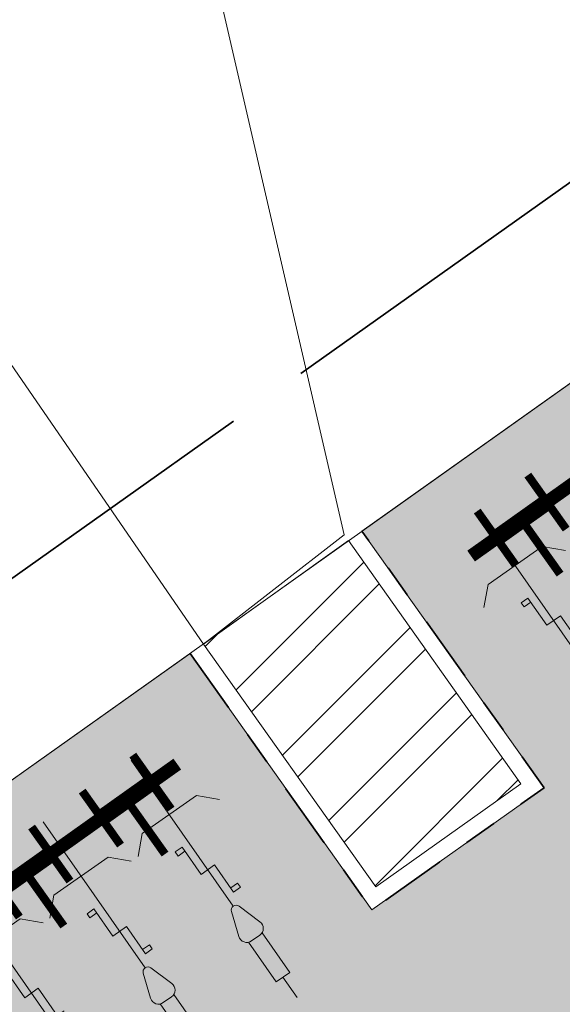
# Model space of a CAD drawing. Header units: metres. Extents: x 196674 to 197628, y 355499 to 356232.
# Tile 189 of 209: x 196783.92 to 196787.2, y 356142.02 to 356147.96. Entities that reach past the tile are written whole.
import ezdxf

# ---------------------------------------------------------------- set-up
doc = ezdxf.new("R2010")
doc.units = ezdxf.units.M
doc.linetypes.add('VH-OPSLUITBAND-SO', pattern=[10, 4, -2, 2, -2])
doc.linetypes.add('ZZ-SYSTEEMGRENS-SO', pattern=[5, 4, -1])
doc.layers.get('0').update_dxf_attribs({"lineweight": 25})
for name, color, linetype, lineweight, true_color in [('N-WE-GR-HAAG_HAAGSOORT-V', 7, 'Continuous', 18, 0x67a552), ('N-WE-VH-KANTOPSLUITING_OPSLUITBAND_100X200-G', 150, 'VH-OPSLUITBAND-SO', 35, 0x007fff), ('N-WE-VH-KANTOPSLUITING_OPSLUITBAND_200X250-G', 7, 'Continuous', 50, 0x0029a5), ('N-WE-VH-OPENVERHARDING_STRAATBAKSTEEN_DF_HALFSTEENS_ROOD-A', 7, 'Continuous', 0, 0x8e230b), ('X-XX-AL-GRENS_SYSTEEMGRENS-G', 7, 'ZZ-SYSTEEMGRENS-SO', 35, 0xd60036)]:
    doc.layers.add(name, color=color, linetype=linetype, lineweight=lineweight, true_color=true_color)
for name, color, linetype, lineweight in [('N-WE-IE-MEUBILAIR_WEGMEUBILAIR_FIETSENREK-S', 7, 'Continuous', 9), ('N-WE-IE-MEUBILAIR_WEGMEUBILAIR_FIETSENREK-S-200', 7, 'Continuous', 25), ('N-WE-VH-KANTOPSLUITING_ACHTERKANTBAND-G', 50, 'Continuous', 18), ('N-WE-VH-OPENVERHARDING_BETONSTRAATSTEEN_ZWART_WEISGRAU-SCHWARZ_230x160x100_MOLENSTRAAT-A', 252, 'Continuous', 0)]:
    doc.layers.add(name, color=color, linetype=linetype, lineweight=lineweight)
doc.layers.add('N-WE-VH-HULPLIJN-G', color=40, linetype='Continuous', lineweight=5, plot=False)
doc.layers.add('X-XX-AL-HULPLIJN-G', color=234, linetype='Continuous', lineweight=18, plot=False)

# ---------------------------------------------------------------- blocks, each defined once
blk = doc.blocks.new('*U106')
at = {"flags": 128}
for points in [[(0, -0.09999999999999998), (0, -1.175543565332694)], [(-0.1999999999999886, -0.5000000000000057), (-0.3000000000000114, -0.6)], [(-0.1999999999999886, -0.5000000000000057), (0.1999999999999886, -0.5000000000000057)], [(0.1999999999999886, -0.5000000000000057), (0.3000000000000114, -0.6)], [(-0.1000000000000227, -0.7065798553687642), (-0.05000000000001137, -0.7065798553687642), (-0.05000000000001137, -0.9065798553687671), (0.05000000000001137, -0.9065798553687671), (0.05000000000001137, -1.10657985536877), (0.1000000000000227, -1.10657985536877)], [(-0.1000000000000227, -0.7065798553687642), (-0.1000000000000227, -0.7365798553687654), (-0.05000000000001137, -0.7365798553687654)]]:
    blk.add_lwpolyline(points, dxfattribs=at)
blk = doc.blocks.new('*U104')
at = {"flags": 128}
for points in [[(1.3, -0.09999999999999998), (1.3, -1.175543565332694)], [(1.95, -0.09999999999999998), (1.95, -1.175543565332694)], [(2.6, -0.09999999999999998), (2.6, -1.175543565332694)], [(1.100000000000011, -0.5000000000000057), (1.499999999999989, -0.5000000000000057)], [(1.499999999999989, -0.5000000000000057), (1.600000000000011, -0.6)], [(1.750000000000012, -0.5000000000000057), (1.649999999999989, -0.6)], [(1.750000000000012, -0.5000000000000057), (2.149999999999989, -0.5000000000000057)], [(2.149999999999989, -0.5000000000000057), (2.250000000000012, -0.6)], [(2.400000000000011, -0.5000000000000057), (2.299999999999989, -0.6)], [(2.400000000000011, -0.5000000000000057), (2.799999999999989, -0.5000000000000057)], [(2.799999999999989, -0.5000000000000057), (2.900000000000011, -0.6)], [(1.199999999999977, -0.7065798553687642), (1.249999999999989, -0.7065798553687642), (1.249999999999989, -0.9065798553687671), (1.350000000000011, -0.9065798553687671), (1.350000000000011, -1.10657985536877), (1.400000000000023, -1.10657985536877)], [(1.849999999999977, -0.7065798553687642), (1.899999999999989, -0.7065798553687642), (1.899999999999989, -0.9065798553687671), (2.000000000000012, -0.9065798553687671), (2.000000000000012, -1.10657985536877), (2.050000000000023, -1.10657985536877)], [(1.849999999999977, -0.7065798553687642), (1.849999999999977, -0.7365798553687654), (1.899999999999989, -0.7365798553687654)], [(2.499999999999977, -0.7065798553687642), (2.549999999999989, -0.7065798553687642), (2.549999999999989, -0.9065798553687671), (2.650000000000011, -0.9065798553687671), (2.650000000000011, -1.10657985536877), (2.700000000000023, -1.10657985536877)], [(2.499999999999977, -0.7065798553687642), (2.499999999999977, -0.7365798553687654), (2.549999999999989, -0.7365798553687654)], [(2.050000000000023, -1.10657985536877), (2.050000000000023, -1.076579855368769), (2.000000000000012, -1.076579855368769)], [(2.700000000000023, -1.10657985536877), (2.700000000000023, -1.076579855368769), (2.650000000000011, -1.076579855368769)], [(2.6, -1.698431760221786), (2.6, -1.85)]]:
    blk.add_lwpolyline(points, dxfattribs=at)
for points in [[(1.871937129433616, -1.344863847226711), (1.921539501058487, -1.196056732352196, -0.7207592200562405), (1.978460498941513, -1.196056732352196), (2.028062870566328, -1.344863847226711, -0.5119182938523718), (1.98062870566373, -1.410675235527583), (1.919371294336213, -1.410675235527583, -0.5119182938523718)], [(2.521937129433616, -1.344863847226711), (2.571539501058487, -1.196056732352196, -0.7207592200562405), (2.628460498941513, -1.196056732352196), (2.678062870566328, -1.344863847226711, -0.5119182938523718), (2.63062870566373, -1.410675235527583), (2.569371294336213, -1.410675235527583, -0.5119182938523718)]]:
    blk.add_lwpolyline(points, format="xyb", close=True, dxfattribs=at)
for points in [[(2.000000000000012, -1.406770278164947), (2.000000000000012, -1.698431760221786), (1.899999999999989, -1.698431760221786), (1.899999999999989, -1.406770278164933)], [(2.650000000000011, -1.406770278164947), (2.650000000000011, -1.698431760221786), (2.549999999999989, -1.698431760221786), (2.549999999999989, -1.406770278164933)]]:
    blk.add_lwpolyline(points)
blk = doc.blocks.new('TuliP 3000')
at = {"flags": 128}
for points, const_width in [([(0.1875, 0.1999999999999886), (0.1875, -0.1999999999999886)], 0.05), ([(0.5625, 0.1999999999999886), (0.5625, -0.1999999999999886)], 0.05), ([(0.9375, 0.1999999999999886), (0.9375, -0.1999999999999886)], 0.05), ([(1.3125, 0.1999999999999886), (1.3125, -0.1999999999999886)], 0.05), ([(1.6875, 0.1999999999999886), (1.6875, -0.1999999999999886)], 0.05), ([(2.0625, 0.1999999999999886), (2.0625, -0.1999999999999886)], 0.05), ([(2.4375, 0.1999999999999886), (2.4375, -0.1999999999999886)], 0.05), ([(2.8125, 0.1999999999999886), (2.8125, -0.1999999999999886)], 0.05), ([(0, 0), (3, 0)], 0.08), ([(0.1875, 0), (0.5625, 0)], 0.1), ([(0.375, 0), (0.375, -0.3999999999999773)], 0.05), ([(0.9375, 0), (1.3125, 0)], 0.1), ([(1.125, 0), (1.125, -0.3999999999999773)], 0.05), ([(2.0625, 0), (1.6875, 0)], 0.1), ([(1.875, 0), (1.875, -0.3999999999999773)], 0.05), ([(2.8125, 0), (2.4375, 0)], 0.1), ([(2.625, 0), (2.625, -0.3999999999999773)], 0.05)]:
    blk.add_lwpolyline(points, dxfattribs=dict(at, const_width=const_width))

msp = doc.modelspace()

# ---------------------------------------------------------------- hatches: boundary and pattern name
at = {"layer": 'N-WE-GR-HAAG_HAAGSOORT-V'}
h = msp.add_hatch(dxfattribs=at)
h.set_pattern_fill('ANSI32', color=256, scale=0.05)
h.set_pattern_definition([(45, (0, 0), (-0.3367596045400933, 0.3367596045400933), []), (45, (0.2245065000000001, 0), (-0.3367596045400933, 0.3367596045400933), [])])
h.paths.add_polyline_path([(196786.9471282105, 356143.3465944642), (196785.9052568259, 356144.8144173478), (196785.0299642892, 356144.1901143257), (196786.0704130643, 356142.7242956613)])
at = {"layer": 'N-WE-VH-OPENVERHARDING_BETONSTRAATSTEEN_ZWART_WEISGRAU-SCHWARZ_230x160x100_MOLENSTRAAT-A'}
h = msp.add_hatch(dxfattribs=at)
h.set_pattern_fill('AVH-BSS_KEIFORMAAT_HALFST', color=256, scale=4, angle=215.57, pattern_type=2)
h.set_pattern_definition([(215.57, (196793.0956163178, 356392.0304392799), (-0.09731748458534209, -0.5859430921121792), [0.42, -0.42]), (305.57, (196793.0956163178, 356392.0304392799), (0.3416302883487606, 0.2443128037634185), [])])
edge = h.paths.add_edge_path()
edge.add_line((196812.9287444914, 356153.545989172), (196816.8662164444, 356155.6179241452))
edge.add_arc((196820.5915921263, 356148.5382838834), 7.999983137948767, 105.5681667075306, 117.7537823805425, ccw=False)
edge.add_line((196818.444519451, 356156.2447622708), (196816.992735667, 356159.6733941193))
edge.add_line((196816.992735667, 356159.6733941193), (196816.8675227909, 356159.9691054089))
edge.add_line((196816.8675227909, 356159.9691054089), (196816.3973854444, 356159.7213427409))
edge.add_line((196816.3973854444, 356159.7213427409), (196816.4901873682, 356159.5452482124))
edge.add_line((196816.4901873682, 356159.5452482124), (196811.3552134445, 356156.848272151))
edge.add_arc((196858.477441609, 356066.9977437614), 101.4574878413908, 117.6748227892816, 128.0100181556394)
edge.add_arc((196356.6812788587, 356709.8712389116), 714.0704131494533, 306.1498087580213, 307.968754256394, ccw=False)
edge.add_line((196777.9103743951, 356133.2755365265), (196780.0722519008, 356130.3394702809))
edge.add_arc((196366.2941227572, 356697.337147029), 701.9249999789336, 306.1208618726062, 307.979671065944)
edge.add_arc((196858.5995986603, 356066.7538312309), 98.07499987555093, 117.7537694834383, 127.9796710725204, ccw=False)
at = {"layer": 'N-WE-VH-OPENVERHARDING_STRAATBAKSTEEN_DF_HALFSTEENS_ROOD-A'}
h = msp.add_hatch(dxfattribs=at)
h.set_pattern_fill('AVH-BSS_DIKFORMAAT_HALFST', color=256, scale=4, angle=215.57, pattern_type=2)
h.set_pattern_definition([(215.57, (196790.4262236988, 356144.8961409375), (-0.4326770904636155, -0.8183950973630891), [0.276, -0.276]), (305.57, (196790.4262236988, 356144.8961409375), (0.2244999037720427, 0.1605484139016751), [])])
edge = h.paths.add_edge_path()
edge.add_arc((196858.5999346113, 356066.75402385), 102.1249999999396, 117.75376948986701, 127.97967106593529, ccw=False)
edge.add_line((196811.0431057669, 356157.1302577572), (196816.7896006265, 356160.1541176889))
edge.add_line((196816.7896006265, 356160.1541176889), (196815.8694818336, 356162.3271331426))
edge.add_line((196815.8694818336, 356162.3271331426), (196815.5156674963, 356162.2119255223))
edge.add_line((196815.5156674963, 356162.2119255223), (196815.414312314, 356162.537663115))
edge.add_line((196815.414312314, 356162.537663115), (196815.3377053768, 356162.5100631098))
edge.add_line((196815.3377053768, 356162.5100631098), (196815.3780195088, 356162.3761146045))
edge.add_line((196815.3780195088, 356162.3761146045), (196814.0976350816, 356161.870671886))
edge.add_line((196814.0976350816, 356161.870671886), (196814.0360465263, 356162.0657423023))
edge.add_line((196814.0360465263, 356162.0657423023), (196813.1577946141, 356161.7534897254))
edge.add_line((196813.1577946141, 356161.7534897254), (196813.1905251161, 356161.5230950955))
edge.add_line((196813.1905251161, 356161.5230950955), (196811.9369931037, 356161.1099704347))
edge.add_line((196811.9369931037, 356161.1099704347), (196811.8801426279, 356161.2981220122))
edge.add_line((196811.8801426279, 356161.2981220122), (196811.6384724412, 356161.217071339))
edge.add_line((196811.6384724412, 356161.217071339), (196810.6835088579, 356160.8715228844))
edge.add_line((196810.6835088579, 356160.8715228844), (196806.2968111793, 356159.3024254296))
edge.add_line((196806.2968111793, 356159.3024254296), (196802.85663606, 356156.8584873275))
edge.add_line((196802.85663606, 356156.8584873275), (196803.9570108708, 356155.3095601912))
edge.add_line((196803.9570108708, 356155.3095601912), (196802.9193345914, 356154.5723835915))
edge.add_line((196802.9193345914, 356154.5723835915), (196801.8189597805, 356156.1213107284))
edge.add_line((196801.8189597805, 356156.1213107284), (196799.4750611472, 356154.4561794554))
edge.add_line((196799.4750611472, 356154.4561794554), (196799.4006466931, 356154.4030704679))
edge.add_line((196799.4006466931, 356154.4030704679), (196800.4090656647, 356152.9835836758))
edge.add_line((196800.4090656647, 356152.9835836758), (196800.5393428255, 356152.791315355))
edge.add_line((196800.5393428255, 356152.791315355), (196794.3716275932, 356148.4088483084))
edge.add_line((196794.3716275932, 356148.4088483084), (196794.2234455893, 356148.5988852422))
edge.add_line((196794.2234455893, 356148.5988852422), (196794.6747048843, 356148.8993689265))
edge.add_line((196794.6747048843, 356148.8993689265), (196793.6723409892, 356150.3272832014))
edge.add_line((196793.6723409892, 356150.3272832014), (196792.3497349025, 356149.388754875))
edge.add_line((196792.3497349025, 356149.388754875), (196790.219280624, 356147.8765428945))
edge.add_line((196790.219280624, 356147.8765428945), (196791.3190337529, 356146.3271742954))
edge.add_line((196791.3190337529, 356146.3271742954), (196790.2505834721, 356145.5687804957))
edge.add_line((196790.2505834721, 356145.5687804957), (196789.1508303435, 356147.1181490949))
edge.add_line((196789.1508303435, 356147.1181490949), (196785.9868025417, 356144.8722990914))
edge.add_line((196785.9868025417, 356144.8722990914), (196787.0865556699, 356143.322930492))
edge.add_line((196787.0865556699, 356143.322930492), (196786.0467490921, 356142.584868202))
edge.add_line((196786.0467490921, 356142.584868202), (196784.9484185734, 356144.1322325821))
edge.add_line((196784.9484185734, 356144.1322325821), (196781.7674154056, 356141.8773473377))
edge.add_line((196781.7674154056, 356141.8773473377), (196782.8671155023, 356140.3280534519))
edge.add_line((196782.8671155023, 356140.3280534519), (196781.831304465, 356139.591398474))
edge.add_line((196781.831304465, 356139.591398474), (196780.7297249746, 356141.140331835))
edge.add_line((196780.7297249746, 356141.140331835), (196777.5515819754, 356138.8796873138))
edge.add_line((196777.5515819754, 356138.8796873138), (196778.6508778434, 356137.3299942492))
edge.add_line((196778.6508778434, 356137.3299942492), (196777.6164081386, 356136.596179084))
edge.add_line((196777.6164081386, 356136.596179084), (196776.5171122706, 356138.1458721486))
edge.add_line((196776.5171122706, 356138.1458721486), (196774.1471756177, 356136.4620852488))
edge.add_line((196774.1471756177, 356136.4620852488), (196764.6572064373, 356129.7431866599))
edge.add_line((196764.6572064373, 356129.7431866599), (196764.062846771, 356129.3627139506))
edge.add_line((196764.062846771, 356129.3627139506), (196765.6358015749, 356127.1402017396))
edge.add_line((196765.6358015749, 356127.1402017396), (196773.9277354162, 356133.0087126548))
edge.add_line((196773.9277354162, 356133.0087126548), (196774.1173527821, 356132.750697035))
edge.add_line((196774.1173527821, 356132.750697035), (196767.1735963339, 356127.8211640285))
edge.add_line((196767.1735963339, 356127.8211640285), (196765.4864257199, 356126.6234026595))
edge.add_line((196765.4864257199, 356126.6234026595), (196766.3150467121, 356125.4867957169))
edge.add_arc((196366.294458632, 356697.3373397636), 697.874999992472, 304.9735378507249, 307.979671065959)
h = msp.add_hatch(dxfattribs=at)
h.set_pattern_fill('AVH-BSS_DIKFORMAAT_HALFST', color=256, scale=4, angle=215.57, pattern_type=2)
h.set_pattern_definition([(215.57, (196789.0177439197, 356133.8977733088), (-0.4326770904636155, -0.8183950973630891), [0.276, -0.276]), (305.57, (196789.0177439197, 356133.8977733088), (0.2244999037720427, 0.1605484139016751), [])])
edge = h.paths.add_edge_path()
edge.add_line((196789.0177439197, 356133.8977733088), (196788.5930925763, 356134.4894693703))
edge.add_line((196788.5930925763, 356134.4894693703), (196797.1664099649, 356140.7204919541))
edge.add_line((196797.1664099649, 356140.7204919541), (196807.0749517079, 356147.7590037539))
edge.add_line((196807.0749517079, 356147.7590037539), (196813.7764382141, 356150.7597590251))
edge.add_line((196813.7764382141, 356150.7597590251), (196813.7078293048, 356150.9845116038))
edge.add_line((196813.7078293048, 356150.9845116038), (196815.7296891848, 356151.8921634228))
edge.add_line((196815.7296891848, 356151.8921634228), (196815.8195648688, 356151.6792093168))
edge.add_line((196815.8195648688, 356151.6792093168), (196816.2855491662, 356151.8882656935))
edge.add_line((196816.2855491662, 356151.8882656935), (196816.1652459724, 356152.1631013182))
edge.add_line((196816.1652459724, 356152.1631013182), (196816.8346109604, 356152.4488588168))
edge.add_line((196816.8346109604, 356152.4488588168), (196816.9534374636, 356152.1733927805))
edge.add_line((196816.9534374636, 356152.1733927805), (196819.6679262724, 356153.3564670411))
edge.add_line((196819.6679262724, 356153.3564670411), (196818.5235140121, 356156.059189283))
edge.add_arc((196820.5595922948, 356148.6352585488), 7.698075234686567, 105.3367615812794, 117.3048881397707)
edge.add_line((196817.0282899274, 356155.4755996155), (196813.0221586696, 356153.3691609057))
edge.add_arc((196858.599741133, 356066.7543234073), 97.87464481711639, 117.7537881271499, 127.9796733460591)
edge.add_arc((196366.2944586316, 356697.3373397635), 702.124999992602, 304.9803159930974, 307.97967334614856, ccw=False)
edge.add_line((196768.8191980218, 356122.051889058), (196770.0166493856, 356120.4093630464))
edge.add_line((196770.0166493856, 356120.4093630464), (196772.3454490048, 356122.062520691))
edge.add_line((196772.3454490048, 356122.062520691), (196771.8326904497, 356122.8095734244))
edge.add_line((196771.8326904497, 356122.8095734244), (196773.2963276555, 356123.8441068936))
edge.add_line((196773.2963276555, 356123.8441068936), (196773.82748299, 356123.114580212))
edge.add_line((196773.82748299, 356123.114580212), (196775.6365815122, 356124.3988148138))
edge.add_line((196775.6365815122, 356124.3988148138), (196775.1124180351, 356125.1223072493))
edge.add_line((196775.1124180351, 356125.1223072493), (196776.6014041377, 356126.1791428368))
edge.add_line((196776.6014041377, 356126.1791428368), (196777.1104573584, 356125.4450830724))
edge.add_line((196777.1104573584, 356125.4450830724), (196778.9228314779, 356126.7316429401))
edge.add_line((196778.9228314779, 356126.7316429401), (196778.3841761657, 356127.4900826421))
edge.add_line((196778.3841761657, 356127.4900826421), (196779.8682824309, 356128.5292333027))
edge.add_line((196779.8682824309, 356128.5292333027), (196780.398925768, 356127.7794860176))
edge.add_line((196780.398925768, 356127.7794860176), (196782.1779996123, 356129.042406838))
edge.add_line((196782.1779996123, 356129.042406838), (196781.6458563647, 356129.7932050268))
edge.add_line((196781.6458563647, 356129.7932050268), (196783.1082266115, 356130.8379794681))
edge.add_line((196783.1082266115, 356130.8379794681), (196783.6467189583, 356130.0850146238))
edge.add_line((196783.6467189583, 356130.0850146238), (196785.455409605, 356131.3689596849))
edge.add_line((196785.455409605, 356131.3689596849), (196784.9180801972, 356132.1278648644))
edge.add_line((196784.9180801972, 356132.1278648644), (196786.3740277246, 356133.1633553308))
edge.add_line((196786.3740277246, 356133.1633553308), (196786.9228304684, 356132.4106457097))
edge.add_line((196786.9228304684, 356132.4106457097), (196789.0177439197, 356133.8977733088))

# ---------------------------------------------------------------- linework, layer by layer
at = {"layer": 'N-WE-VH-HULPLIJN-G', "flags": 128}
for points in [[(196768.1483947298, 356141.2265640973), (196776.61, 356138.2), (196777.45, 356138.85), (196776.8888875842, 356147.0299316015), (196780.81, 356141.2), (196781.65, 356141.87), (196780.6195867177, 356150.5971379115), (196785.03, 356144.19), (196785.88, 356144.85), (196784.4727241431, 356150.9411036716), (196789.24, 356147.17), (196790.08, 356147.9), (196796.1613049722, 356161.8323793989), (196801.92, 356156.16), (196802.74, 356156.85), (196801.7171769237, 356166.1018123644)], [(196735.9420043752, 356153.0645919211), (196741.1307085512, 356148.2877374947), (196744.6897071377, 356145.0079085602), (196750.3739057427, 356140.7098835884), (196754.1710225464, 356137.8373266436), (196759.2517792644, 356132.9169100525), (196762.9133918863, 356129.4399483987), (196763.4443275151, 356129.4180742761), (196764.062846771, 356129.3627139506), (196764.6572064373, 356129.7431866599), (196774.1471756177, 356136.4620852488), (196781.2372270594, 356141.5010157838), (196792.3497349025, 356149.388754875), (196793.6723409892, 356150.3272832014), (196794.3752659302, 356150.8380207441), (196797.7241000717, 356153.2065328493), (196799.4750611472, 356154.4561794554), (196806.2968111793, 356159.3024254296), (196810.6835088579, 356160.8715228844)], [(196792.3497349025, 356149.388754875), (196790.219280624, 356147.8765428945), (196791.3190337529, 356146.3271742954), (196790.2505834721, 356145.5687804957), (196789.1508303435, 356147.1181490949), (196785.9868025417, 356144.8722990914), (196787.0865556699, 356143.322930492), (196786.0467490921, 356142.584868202), (196784.9484185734, 356144.1322325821), (196781.7674154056, 356141.8773473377), (196782.8671155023, 356140.3280534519), (196781.831304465, 356139.591398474), (196780.7297249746, 356141.140331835), (196777.5515819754, 356138.8796873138), (196778.6508778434, 356137.3299942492), (196777.6164081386, 356136.596179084), (196776.5171122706, 356138.1458721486), (196774.1471756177, 356136.4620852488)]]:
    msp.add_lwpolyline(points, dxfattribs=at)
for points in [[(196816.9549405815, 356160.9274174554), (196816.6648292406, 356160.7765390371), (196813.1229523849, 356158.9345125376, 0.0891559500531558), (196810.9732548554, 356157.2630013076, 0.04464854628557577), (196795.6617564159, 356147.3701596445, -0.00824873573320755), (196777.2856373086, 356133.5054262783, -0.009323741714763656)], [(196766.3150467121, 356125.4867957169, 0.01311748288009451), (196795.7540636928, 356147.2519252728, -0.04464854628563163), (196811.0431057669, 356157.1302577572)], [(196841.9064225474, 356115.8676421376), (196840.9637797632, 356117.985961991, -0.01358580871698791), (196838.8904860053, 356123.0081553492), (196828.0667946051, 356151.3891560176, 0.4498288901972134), (196816.8665523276, 356155.6181168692), (196812.9290803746, 356153.546181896, 0.04464854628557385), (196798.2463601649, 356144.0595972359, -0.01308928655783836), (196768.7013557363, 356122.2135315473, -0.01308928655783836)], [(196813.0221586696, 356153.3691609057, 0.04464847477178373), (196798.3694585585, 356143.901968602, -0.01308791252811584), (196768.8191980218, 356122.051889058)], [(196812.0979907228, 356152.7060160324, 0.04176099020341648), (196798.4617438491, 356143.7837170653, -0.008248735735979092), (196779.9657904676, 356129.8285690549)]]:
    msp.add_lwpolyline(points, format="xyb", dxfattribs=at)
msp.add_lwpolyline([(196812.9287444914, 356153.545989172), (196816.8662164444, 356155.6179241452, -0.05321993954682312), (196818.444519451, 356156.2447622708), (196816.992735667, 356159.6733941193), (196816.8675227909, 356159.9691054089), (196816.3973854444, 356159.7213427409), (196816.4901873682, 356159.5452482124), (196811.3552134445, 356156.848272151, 0.04512639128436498), (196795.9999967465, 356146.9364122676, -0.007936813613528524), (196777.9103743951, 356133.2755365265), (196780.0722519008, 356130.3394702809, 0.008110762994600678), (196798.2460242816, 356144.0594045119, -0.04464854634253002)], format="xyb", close=True, dxfattribs=at)
msp.add_lwpolyline([(196786.9471282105, 356143.3465944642), (196785.9052568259, 356144.8144173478), (196785.0299642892, 356144.1901143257), (196786.0704130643, 356142.7242956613)], close=True, dxfattribs=at)
at = {"layer": 'N-WE-VH-KANTOPSLUITING_ACHTERKANTBAND-G', "flags": 128}
for points in [[(196816.7896006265, 356160.1541176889), (196811.0431057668, 356157.1302577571, 0.04464854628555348), (196795.7540636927, 356147.2519252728, -0.008403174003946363), (196777.0255559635, 356133.1303907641, -0.008403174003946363)], [(196818.498406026, 356156.0522575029, 0.0514201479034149), (196817.0282899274, 356155.4755996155), (196813.0221586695, 356153.3691609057, 0.04464854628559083), (196798.3694365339, 356143.901951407, -0.008395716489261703), (196779.5438052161, 356129.7067440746, -0.008395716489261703)]]:
    msp.add_lwpolyline(points, format="xyb", dxfattribs=at)
msp.add_lwpolyline([(196785.0299642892, 356144.1901143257), (196786.0704130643, 356142.7242956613), (196786.9471282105, 356143.3465944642), (196785.9052568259, 356144.8144173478)], dxfattribs=at)
at = {"layer": 'N-WE-VH-KANTOPSLUITING_OPSLUITBAND_100X200-G', "ltscale": 0.1, "flags": 128}
msp.add_lwpolyline([(196784.9484185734, 356144.1322325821), (196786.0467490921, 356142.584868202), (196787.0865556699, 356143.322930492), (196785.9868025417, 356144.8722990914)], dxfattribs=at)
at = {"layer": 'N-WE-VH-KANTOPSLUITING_OPSLUITBAND_200X250-G', "flags": 128}
for points in [[(196816.8678586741, 356159.9692981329), (196811.1362403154, 356156.9532663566, 0.04464854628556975), (196795.8771400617, 356147.0942794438, -0.007042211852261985), (196780.2093165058, 356135.2135135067, -0.007042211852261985)], [(196818.4448553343, 356156.2449549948, 0.05321982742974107), (196816.8665523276, 356155.6181168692), (196812.9290803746, 356153.546181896, 0.04464854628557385), (196798.2463601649, 356144.0595972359, -0.007042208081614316), (196782.4921344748, 356132.1133131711, -0.007042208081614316)]]:
    msp.add_lwpolyline(points, format="xyb", dxfattribs=at)
at = {"layer": 'X-XX-AL-GRENS_SYSTEEMGRENS-G', "ltscale": 0.5, "flags": 128}
msp.add_lwpolyline([(197173.0845801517, 355664.4267221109), (197172.678291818, 355658.1040395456), (197176.2062336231, 355657.9276386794), (197179.6585214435, 355660.8258546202), (197196.8460500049, 355641.1849859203), (197196.618113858, 355640.9851655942), (197203.3658004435, 355633.2880423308), (197204.598351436, 355636.2035375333), (197206.181120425, 355637.5931654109), (197210.3450714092, 355632.9793581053), (197211.1344663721, 355633.8542043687), (197215.577003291, 355630.1111014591), (197222.812057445, 355638.6980935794), (197225.7729980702, 355636.1981525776), (197252.4997837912, 355613.6295939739), (197256.3974516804, 355618.2471244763), (197230.4350738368, 355640.1698336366), (197234.5465854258, 355645.0395252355), (197230.9951246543, 355648.102425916), (197227.7363916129, 355651.014992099), (197227.7150354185, 355650.9915016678), (197227.3858924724, 355651.2966605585), (197230.5297411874, 355654.3837220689), (197222.7747070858, 355662.5864016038), (197213.3031688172, 355673.0409596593), (197208.7438719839, 355679.5515306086), (197204.6678372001, 355688.2834966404), (197202.9207222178, 355693.3147658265), (197202.5296188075, 355695.8358091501), (197209.2561496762, 355696.7388380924), (197208.765603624, 355699.4053961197), (197208.8375775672, 355699.4157603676), (197208.4960738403, 355702.0476424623), (197209.7550059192, 355702.1614664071), (197209.6289773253, 355703.3557373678), (197209.431316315, 355705.9322142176), (197209.3853665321, 355708.5054020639), (197209.4909423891, 355711.0763696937), (197209.825975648, 355714.406320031), (197209.1003553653, 355714.700446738), (197209.2732684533, 355715.2254737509), (197208.7827839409, 355715.4092287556), (197209.8333840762, 355718.2914021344), (197204.6571410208, 355720.1605124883), (197206.9259623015, 355726.3911903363), (197207.3755778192, 355727.6258113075), (197205.6951706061, 355728.2354618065), (197201.970541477, 355729.6509828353, -0.03199396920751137), (197199.2658455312, 355725.4928494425), (197194.4988616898, 355729.2364659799), (197191.8020115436, 355731.3330088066), (197190.6829954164, 355730.2418318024), (197188.9323846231, 355731.7580333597, 0.01582069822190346), (197191.308975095, 355733.798286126), (197190.5246250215, 355734.700084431), (197189.8547559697, 355735.4391273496), (197188.5065648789, 355737.3969406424), (197188.3768484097, 355737.5504837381), (197186.2264232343, 355740.6599554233), (197185.4143065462, 355740.8273772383), (197177.0047230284, 355735.000759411), (197161.0308464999, 355735.7499021), (197143.9921317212, 355736.546230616), (197117.3114725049, 355737.8750504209), (197104.5701917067, 355738.4152468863), (197089.3270001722, 355739.2400485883), (197089.4979420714, 355743.4763910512), (197087.6423294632, 355744.6045541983), (197087.2320594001, 355744.8539874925), (197086.4302028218, 355745.4612094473), (197085.6301577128, 355746.0670596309), (197084.2515270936, 355747.3631431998), (197083.0033431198, 355748.790046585), (197081.9521148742, 355750.2640411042), (197081.052108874, 355751.8364435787), (197080.680597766, 355752.6629727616), (197080.3089695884, 355753.4897623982), (197079.7287775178, 355755.2084983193), (197079.3027229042, 355757.0287405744), (197079.0552433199, 355758.8767777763), (197078.9881413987, 355760.748092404), (197079.0484954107, 355761.6954089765), (197079.4901165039, 355761.5482019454), (197081.8987959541, 355767.3947458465), (197083.4122910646, 355769.9863346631), (197084.9290730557, 355772.1438856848), (197085.2777218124, 355772.6391357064), (197085.9504292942, 355773.4546849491), (197087.2615113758, 355775.0451778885), (197089.4568843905, 355777.2328139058), (197092.7058230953, 355779.8115121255), (197090.7255592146, 355782.8612331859), (197090.5279328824, 355783.1655891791), (197094.0593130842, 355784.7965387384), (197089.240221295, 355793.944965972), (197079.8514273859, 355789.6587774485), (197073.1066642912, 355808.1301448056), (197062.6964714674, 355839.0387078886), (197050.201550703, 355834.8591941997), (197054.256388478, 355823.4068109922), (197060.9054150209, 355805.9824325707), (197064.0917084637, 355798.9340248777), (197065.6061934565, 355785.3714584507), (197066.4118943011, 355778.1591798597), (197064.2976158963, 355775.7696807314), (197061.8930028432, 355773.065075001), (197059.8798242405, 355770.937906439), (197059.567781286, 355770.7063368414), (197054.395078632, 355766.8676324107), (197050.1449273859, 355764.4954855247), (197046.646028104, 355763.2036366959), (197046.6485450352, 355763.1967402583), (197042.8018864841, 355761.7681380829), (197042.6247659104, 355761.7025895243), (197032.2172606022, 355760.2665015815), (197022.1724443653, 355758.1057256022), (197022.1490316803, 355758.1349914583), (197018.4791559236, 355757.3507739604), (197017.1834583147, 355757.8590001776), (197013.9320116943, 355762.4906063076), (197012.2359937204, 355764.9334332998), (197011.548662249, 355765.9454268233), (197009.5874376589, 355768.7952768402), (197008.1879451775, 355770.6627745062), (197008.1739746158, 355770.651876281), (197004.3621297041, 355775.7021426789), (197000.7500667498, 355780.6711859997), (196997.3281167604, 355785.4310589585), (196992.0624097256, 355792.5561596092), (196987.5636689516, 355799.6503659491), (196980.2918957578, 355812.3582609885), (196971.7451011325, 355828.1610038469), (196956.4456734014, 355821.2458726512), (196960.0166344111, 355812.4100996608), (196962.4976294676, 355807.0886023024, -0.6085831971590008), (196961.4131292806, 355806.2394416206), (196970.6320923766, 355792.5786144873), (196976.225457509, 355784.303374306), (196982.879968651, 355776.9163582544), (196982.5041383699, 355776.476222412), (196987.7472751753, 355765.3430715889), (196990.3620391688, 355759.9089379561), (196989.6128942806, 355758.3801676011), (196986.801356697, 355757.089894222), (196981.5916446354, 355758.3619052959), (196976.4931413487, 355759.6093032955), (196973.9250311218, 355760.2238822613), (196971.9270970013, 355760.7020113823), (196970.093883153, 355761.1263081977), (196965.2690985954, 355762.243003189), (196955.7026120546, 355764.457163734), (196954.8259486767, 355764.7114400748), (196955.7288446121, 355765.5914382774), (196946.4199106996, 355767.8862061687), (196945.5109518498, 355767.0898728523), (196943.3561815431, 355767.6616250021), (196942.0243707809, 355768.0150110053), (196940.699224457, 355768.3753913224), (196937.911680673, 355769.161377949), (196937.9158913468, 355769.1720679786), (196934.1448626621, 355770.5833311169), (196931.0328001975, 355771.949971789), (196928.1497259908, 355773.3159879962), (196926.2238803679, 355774.3657393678), (196926.7008714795, 355775.2077771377), (196923.9720996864, 355776.8118532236), (196922.1171638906, 355777.9575551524), (196917.5440237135, 355780.8012867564), (196917.0166342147, 355779.9474843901), (196915.4224701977, 355780.9309636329), (196913.0167641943, 355782.4772167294), (196912.757872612, 355782.6539056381), (196911.190523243, 355783.7714957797), (196908.5042566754, 355786.2619442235), (196907.2206986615, 355787.4460719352), (196905.8442773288, 355789.1071714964), (196903.2522146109, 355793.7425243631), (196899.3236920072, 355801.1348770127), (196896.7844047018, 355806.8801932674), (196892.3931631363, 355816.7971943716), (196889.396342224, 355823.7408055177), (196885.4294056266, 355833.1531130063), (196886.3148759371, 355833.6745129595), (196885.0357126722, 355834.4994199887), (196884.9096875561, 355834.6903417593), (196883.5318420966, 355838.2464489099), (196881.8574062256, 355842.456115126), (196879.7964254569, 355847.3435551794), (196879.5508475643, 355847.9274201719), (196877.9207976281, 355851.9810838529), (196875.2708346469, 355858.5729917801), (196872.6243587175, 355865.1536886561), (196870.4789281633, 355870.5362599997), (196868.3870366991, 355875.7889875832), (196865.3800609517, 355883.3409266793), (196863.5295936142, 355887.9873007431), (196863.4110328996, 355888.2849971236), (196862.7400305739, 355889.9711056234), (196863.0622626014, 355890.0962442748), (196861.3970005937, 355894.1395962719), (196861.4037374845, 355894.142038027), (196859.229652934, 355899.4431236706), (196859.0298403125, 355899.3580359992), (196858.8952095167, 355899.696553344), (196858.3959365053, 355900.9492390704), (196849.546747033, 355923.1807260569), (196850.1922005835, 355924.6939033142), (196860.258528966, 355928.6657372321), (196869.5490503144, 355931.0234685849), (196873.3453938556, 355931.8019435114), (196886.2438454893, 355935.4284136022), (196898.3098795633, 355938.5764862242), (196898.3110943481, 355938.5724965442), (196903.1917021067, 355939.7712405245), (196904.7097162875, 355939.0568809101), (196905.0282216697, 355938.2924679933), (196909.0130922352, 355939.952830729), (196908.2642147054, 355942.2627148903), (196902.9799573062, 355958.738663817), (196902.4497829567, 355960.2008490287), (196901.8115777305, 355961.6192158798), (196900.9680556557, 355963.3204536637), (196898.0063144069, 355968.7541705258), (196894.5625896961, 355975.3226559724), (196892.3896866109, 355979.4813913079), (196888.5416758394, 355987.5664713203), (196887.4815956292, 355987.0834539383), (196885.6442474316, 355986.3271839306), (196885.5076204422, 355986.6344104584), (196873.7642690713, 355982.4273955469), (196860.8311621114, 355977.7025315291), (196860.6501748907, 355978.1868262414), (196859.8859481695, 355980.2917607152), (196853.3128873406, 355977.7107309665), (196853.73029577, 355976.6477246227), (196849.4907683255, 355974.9886047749), (196849.0872389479, 355976.0301083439), (196843.9608105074, 355973.9918913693), (196837.8119168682, 355989.4043746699), (196834.5901124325, 355988.2958011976), (196829.2277835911, 355986.0429299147), (196828.1156368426, 355985.4996470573), (196826.3328622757, 355984.7522034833), (196824.2538081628, 355989.7933135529), (196823.3493071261, 355989.4238303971), (196821.5217528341, 355993.9636112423), (196822.4415567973, 355994.327010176), (196811.4142395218, 356022.6098143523), (196811.1941616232, 356022.5241126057), (196809.0787073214, 356027.7608173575), (196808.1570951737, 356027.399245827), (196802.10045471, 356042.8370581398), (196803.0324375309, 356043.2047289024), (196801.2251267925, 356047.7859519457), (196800.9629805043, 356047.6825342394), (196799.5580754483, 356051.2186581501), (196798.9326303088, 356050.9700967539), (196795.7620501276, 356058.7913388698), (196785.962956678, 356083.7526770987), (196782.5256602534, 356092.3853087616), (196783.4607012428, 356092.7526788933), (196781.019036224, 356098.8045971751), (196780.1137519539, 356098.4428009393), (196778.7301102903, 356101.9178165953), (196774.5320198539, 356112.348299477), (196772.2902714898, 356117.515377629), (196776.44078803, 356119.079716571), (196791.849465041, 356131.7811384), (196790.0748953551, 356134.2200693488), (196802.0204483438, 356142.8516660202), (196802.0676224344, 356142.8083428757), (196807.6543048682, 356146.8198669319), (196821.3261595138, 356152.9520820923), (196824.118863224, 356147.8038902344), (196826.9348279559, 356140.6494155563), (196826.9667213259, 356140.5675271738), (196829.5085456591, 356133.5350799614), (196829.5777539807, 356133.3434260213), (196832.2898444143, 356127.7055041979), (196833.7548698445, 356124.6604513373), (196834.9901440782, 356122.0931766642), (196835.0225480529, 356122.0325953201), (196835.1990731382, 356121.7003128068), (196837.0506620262, 356117.8328811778), (196837.4462851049, 356117.0125892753), (196839.1926216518, 356113.3926815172), (196841.4323661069, 356114.511984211), (196841.8392721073, 356113.6336860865), (196848.0955434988, 356116.517072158), (196847.6769788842, 356117.425259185), (196852.5147321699, 356119.6548795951), (196850.4481800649, 356123.3458274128), (196845.5717484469, 356132.2801574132), (196843.8176550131, 356136.7414412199), (196842.4688873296, 356140.1178663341), (196840.0819394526, 356146.0228419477), (196839.9684512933, 356146.3257976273), (196837.6473192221, 356152.5214195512), (196836.4018865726, 356158.1741344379), (196834.8989662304, 356157.8391461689), (196833.0580044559, 356165.8451506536), (196834.6039987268, 356166.1812686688), (196833.231549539, 356172.4004655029), (196818.5547710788, 356168.2850407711), (196819.0904617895, 356165.4031631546), (196818.6774567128, 356164.7734485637), (196805.8544307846, 356160.1790812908), (196763.847697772, 356130.3813046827), (196763.5509762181, 356130.4127969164), (196762.5818188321, 356130.5249803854), (196761.7183121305, 356129.7086118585, 0.04730650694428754), (196752.2297252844, 356136.4176360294), (196747.6793319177, 356140.070134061), (196742.0814451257, 356144.4630395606), (196738.7537234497, 356147.2546337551), (196734.7560397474, 356150.8499354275), (196729.666907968, 356145.2019173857), (196729.4110213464, 356144.9179294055), (196728.5373751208, 356145.25504501), (196726.9098917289, 356145.8830452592), (196726.6614752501, 356145.2392657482), (196726.5077088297, 356145.3668838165), (196724.5966113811, 356147.0002316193), (196723.2386024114, 356148.3499242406), (196720.9989937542, 356150.8008754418), (196719.8259691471, 356152.0571855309), (196717.8551161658, 356153.8806850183), (196716.3066054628, 356155.1783671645), (196713.4920412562, 356157.0380855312), (196712.711518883, 356157.526736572), (196710.5865978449, 356158.6597682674), (196709.0460740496, 356159.8798850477, -0.1436820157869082), (196707.9944026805, 356162.614189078), (196707.7956403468, 356165.0395700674), (196705.255843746, 356165.9921554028), (196703.9080476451, 356165.8817021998), (196704.296213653, 356161.5859622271), (196704.322643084, 356161.4572245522), (196699.9945406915, 356161.1598107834), (196700.4765585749, 356140.6409319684, -0.8375811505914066), (196697.1042396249, 356117.7401990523), (196690.2804314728, 356092.1839640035, 0.01148923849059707), (196682.1238954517, 356058.6533288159), (196678.2447453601, 356040.9444071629), (196676.8078900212, 356034.3849397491), (196676.7367004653, 356034.0373672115), (196673.76097036, 356020.1679628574), (196685.4972137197, 356017.0123139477), (196688.4141098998, 356023.4875724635), (196684.7023326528, 356025.1594317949), (196684.8709302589, 356032.3200466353), (196686.954459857, 356036.67925281), (196701.2270857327, 356066.3816892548), (196697.4228360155, 356068.2135735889), (196701.9253072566, 356087.990611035), (196702.113404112, 356090.4525884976), (196703.1938799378, 356090.1812386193), (196704.7481254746, 356094.7148607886), (196705.3277865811, 356095.9075069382), (196706.1690198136, 356096.9042763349), (196707.142583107, 356097.5850231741), (196708.3354430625, 356098.0646037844), (196709.2981925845, 356097.8962027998), (196710.1314496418, 356097.4912135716), (196711.0135994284, 356096.7398888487), (196711.613187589, 356094.6944549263), (196715.3306055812, 356098.6467015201), (196723.1713741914, 356104.959617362), (196732.8379125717, 356111.0407349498), (196733.3237033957, 356110.1763676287), (196733.395023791, 356110.047721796, 0.4142124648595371), (196734.754474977, 356109.6579975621), (196736.9542150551, 356108.9736747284, -0.02164444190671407), (196739.4192796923, 356107.5715157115, 0.0006306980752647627), (196739.4214182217, 356107.5701773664, -0.2262979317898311), (196739.4250952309, 356107.5644124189), (196739.8764398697, 356106.708415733), (196739.5816296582, 356106.4366577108), (196740.3007240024, 356104.7008456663), (196740.9509263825, 356104.9922062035), (196741.9809548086, 356103.0387080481), (196744.8395286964, 356104.2229286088, -0.3990416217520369), (196746.5871881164, 356103.5518771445), (196746.6513408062, 356103.3996378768), (196746.689370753, 356103.0266088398), (196746.4151777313, 356101.5848105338), (196747.429397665, 356101.3609511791), (196747.5333455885, 356101.2994572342), (196747.5384435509, 356101.2929342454), (196766.0705486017, 356056.7132555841), (196765.1623874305, 356056.3282861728), (196767.2394890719, 356051.1270879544), (196768.1793575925, 356051.5344794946), (196771.4711978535, 356043.8233024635), (196774.40164759, 356036.7635904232), (196774.0151730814, 356036.5839879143), (196774.7283105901, 356034.7171646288), (196775.4376722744, 356034.2825268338), (196775.853972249, 356033.3023071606), (196775.6600364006, 356032.5504327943), (196776.765634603, 356029.8908119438), (196776.718840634, 356029.8583752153), (196777.0974306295, 356028.7594125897), (196777.9658206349, 356027.7189745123), (196778.0591666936, 356026.3169710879), (196778.4461698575, 356025.4565066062), (196778.8262353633, 356024.4427094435), (196778.82622122, 356024.4427022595), (196778.8266270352, 356024.4416646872), (196779.3783198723, 356022.97006407), (196779.3990069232, 356022.9782259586), (196780.7255773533, 356019.5865020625), (196780.754093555, 356019.5982524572), (196782.2401021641, 356015.8367131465), (196783.4327975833, 356012.7766123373), (196782.5021506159, 356012.4159202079), (196784.7325956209, 356006.6609931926), (196786.038590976, 356007.1671596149), (196787.6956637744, 356002.99373992), (196787.5357676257, 356002.9336515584), (196788.527525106, 356000.4577747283), (196788.2725773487, 356000.3582829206), (196788.9724314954, 355999.1126709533), (196789.3908675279, 355998.5302971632), (196789.7536275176, 355998.0254125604), (196789.9147147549, 355996.5999778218), (196790.4410486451, 355995.4737364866), (196790.4469192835, 355995.47546678), (196790.6242366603, 355994.9662783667), (196790.9335315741, 355995.0883984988), (196793.8902314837, 355987.5860400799), (196793.7542048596, 355987.5476454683), (196795.505857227, 355983.2445885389), (196795.6242983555, 355983.312781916), (196796.991807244, 355979.8198586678), (196797.0047048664, 355979.7233568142), (196796.9933585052, 355979.6824914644), (196796.9669683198, 355979.6505170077), (196796.822975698, 355979.5766059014), (196795.3985459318, 355979.0322727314), (196797.1469514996, 355974.4569848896), (196797.1501836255, 355974.4582530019), (196795.4187218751, 355970.4877992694), (196796.2201695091, 355969.6560949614), (196797.0849824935, 355967.4537241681), (196798.9466017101, 355968.1847329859), (196800.5529653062, 355968.8170288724), (196800.6150046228, 355968.7023501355), (196800.8616512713, 355968.7744826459), (196801.6407865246, 355967.8232749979), (196801.6785991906, 355967.7771113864), (196801.6961792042, 355966.4146603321), (196801.7040832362, 355965.8020978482, 0.2098831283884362), (196802.0368526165, 355965.0700742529, 0.1229137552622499), (196802.0944480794, 355964.5891732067), (196802.9107575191, 355962.4451987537), (196803.0986146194, 355962.5296289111, 0.04929694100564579), (196803.2118388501, 355962.3687718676), (196804.3748923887, 355961.0206686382), (196804.4152792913, 355960.973855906), (196804.4401436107, 355960.2826278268), (196804.4459236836, 355960.1212617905), (196803.9148513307, 355960.1157297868), (196805.8237591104, 355955.3454282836), (196806.4277367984, 355955.633371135), (196806.6532355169, 355955.5186944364), (196807.0270248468, 355954.5686016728), (196806.896691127, 355954.2200849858), (196806.3685258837, 355953.9064868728), (196808.2467157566, 355949.1968786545), (196809.0713129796, 355949.5131897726), (196810.7611227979, 355945.21653999), (196812.8164223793, 355939.9905657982), (196815.7958787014, 355932.7153467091), (196817.2786866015, 355929.1286764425), (196819.2233460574, 355924.3463577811), (196820.974699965, 355919.8030463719), (196821.7022264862, 355917.7120897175), (196822.8275510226, 355914.9902061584), (196826.5518493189, 355905.5439142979), (196827.5083210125, 355903.1053161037), (196827.5308293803, 355903.1196992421), (196828.5703350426, 355900.3870734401, 0.1057314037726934), (196828.7975064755, 355900.0358952, 0.1359501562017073), (196828.9295866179, 355899.5185573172), (196829.4561675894, 355898.5993144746), (196829.938950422, 355897.0408730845, 0.1142322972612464), (196830.1661458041, 355896.6512290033, 0.1021066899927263), (196830.23636084, 355896.2531616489), (196830.8234352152, 355894.775179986, 0.09413674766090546), (196831.0235326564, 355894.4601106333, 0.07582889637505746), (196831.0699955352, 355894.1621297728), (196831.3336353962, 355893.3277624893), (196830.5490288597, 355891.650566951), (196830.730654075, 355891.1774844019), (196831.6305612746, 355889.0373983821), (196832.1718899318, 355888.9724389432), (196833.8661398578, 355884.6967749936), (196833.0916363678, 355884.3898747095), (196834.2334853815, 355881.5063921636), (196835.7340846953, 355881.0039957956), (196836.3963712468, 355880.6373454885), (196840.5779483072, 355870.1214583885), (196841.1998491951, 355870.3833319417), (196841.8607508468, 355868.7841549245), (196841.3542408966, 355868.5492854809), (196842.9471889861, 355864.5225379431), (196843.474497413, 355864.7627851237), (196844.0946204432, 355863.1667495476), (196843.4777571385, 355862.8872750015), (196845.6058022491, 355857.295932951), (196845.6591832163, 355857.3179956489), (196848.9573390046, 355849.3870718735), (196849.4691744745, 355849.5945842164), (196850.1900661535, 355847.7561027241), (196849.7024440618, 355847.5164343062), (196851.7354952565, 355842.3219023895), (196851.9803218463, 355841.6963600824), (196852.2130822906, 355841.1927849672), (196852.6975573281, 355840.1446276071), (196853.8314006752, 355837.546665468), (196857.1022606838, 355828.931799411), (196857.1021774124, 355828.9317655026), (196857.104474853, 355828.9259676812), (196857.5027287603, 355827.8770374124), (196857.5177064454, 355827.8831363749), (196859.2608649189, 355823.4841013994, 0.1197895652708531), (196859.5336863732, 355823.098470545, 0.1217854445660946), (196859.5998818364, 355822.6230344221), (196860.3813539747, 355820.6705579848), (196861.5845120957, 355817.6645162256), (196865.3571916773, 355808.1762108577), (196866.650424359, 355804.9223955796), (196866.9894190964, 355804.0482756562), (196869.9609907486, 355796.3858853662), (196870.2417437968, 355795.6982130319), (196874.2597470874, 355785.8213624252), (196876.4751023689, 355779.9106257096), (196876.5248359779, 355779.9270586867), (196877.4783340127, 355777.609714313), (196877.4870572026, 355777.6127263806, 0.01261409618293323), (196879.1276028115, 355773.4671132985), (196880.5794819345, 355769.9265380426), (196879.4564760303, 355768.8985009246), (196871.5899269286, 355765.9267262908), (196874.6150694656, 355763.7405958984), (196870.7815163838, 355762.3431721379), (196871.1765744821, 355761.2637959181), (196873.4589399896, 355754.9534811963), (196873.8205499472, 355753.8743063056), (196877.933770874, 355755.2526192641), (196879.3161058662, 355751.4604592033), (196887.4423074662, 355755.0355723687), (196887.6524770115, 355755.1609821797), (196887.7433886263, 355755.192988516), (196887.8657880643, 355755.2134610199), (196887.9953583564, 355755.215742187), (196888.0352466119, 355755.2100166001), (196888.0806541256, 355755.194805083), (196888.1556229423, 355755.1569219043), (196888.2342456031, 355755.1058393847), (196888.2799178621, 355755.067193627), (196888.3187308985, 355755.0246841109), (196888.3560790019, 355754.9712798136), (196888.4037650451, 355754.8834089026), (196890.242957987, 355750.9480844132), (196890.4947138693, 355750.6026519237), (196890.4494791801, 355750.5430745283), (196891.628236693, 355748.1977836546), (196891.6577586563, 355747.9263099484), (196893.7087405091, 355743.5292781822), (196894.4921495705, 355741.852565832), (196896.872192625, 355740.7600377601), (196896.2575067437, 355739.8318439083), (196898.2715684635, 355738.9073148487), (196899.8509010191, 355738.4527733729), (196902.2825244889, 355737.7529374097), (196907.1457714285, 355736.3532654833), (196917.8474241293, 355733.273265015), (196918.1089377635, 355734.2346253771), (196926.0062285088, 355731.9296392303), (196927.0971120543, 355732.0253109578), (196927.2914126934, 355732.7211091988), (196949.25195892, 355726.9179402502), (196950.9690876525, 355725.7952060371), (196950.858498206, 355725.3568524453), (196952.0887336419, 355725.1461394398), (196952.8819526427, 355724.9555262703), (196952.8603227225, 355724.8954303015), (196952.056959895, 355721.6922553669), (196951.4518210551, 355719.279440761), (196959.2800080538, 355717.3161154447), (196960.8516613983, 355723.8815794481), (196967.4256969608, 355722.1306030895), (196973.9033481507, 355720.4361775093), (196977.8684934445, 355719.3989738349), (196980.4243569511, 355718.8238264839), (196993.7588386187, 355715.5105551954), (196994.7639516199, 355716.0034841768), (196994.9897167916, 355716.0545171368), (196996.5017647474, 355715.9488593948), (196997.3169796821, 355715.6092477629), (196997.9952041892, 355715.036856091), (196998.4610569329, 355714.3165586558), (196998.8408934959, 355713.1578975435), (196998.8373696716, 355713.1068020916), (196998.8026880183, 355712.6039181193), (196998.5054317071, 355711.57326714), (196998.967312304, 355710.0772094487), (197001.8739445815, 355710.9575141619), (197005.9055135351, 355697.924832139), (197007.9029397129, 355691.7178882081), (197012.9334617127, 355675.5491580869), (197017.8784535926, 355659.8034283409), (197019.9986344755, 355652.9868181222), (197022.5523518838, 355644.9202439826), (197025.6999454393, 355634.5227791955), (197025.7567598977, 355634.1895291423), (197025.7192859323, 355633.9168304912), (197025.6181435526, 355633.7020966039), (197025.4453286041, 355633.4758310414), (197025.195021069, 355633.3010221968), (197024.8842618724, 355633.1887622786), (197022.7809993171, 355632.7952119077), (197021.2249886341, 355633.6494658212), (197017.690051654, 355632.6264885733), (197017.7273360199, 355632.4752797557), (197014.1229230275, 355631.4103093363), (197014.0722671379, 355631.5493647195), (197010.0124796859, 355630.3545619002), (197006.5432104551, 355629.6017441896), (197006.5540181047, 355629.5513084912), (197001.1443281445, 355628.4894595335), (196999.2574320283, 355628.1228370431), (197001.9823300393, 355614.4304461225), (197003.2307288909, 355614.6849740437), (197003.6205128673, 355613.1185353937), (197004.006443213, 355611.2187676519), (197003.9614653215, 355611.2096196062), (197004.2119997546, 355610.206901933), (197004.3094756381, 355609.7270704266), (197004.3307955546, 355609.7314437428), (197004.8907984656, 355607.4901357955), (197029.380694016, 355613.7773555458), (197029.3841525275, 355613.7521287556), (197029.4775205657, 355613.7547588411), (197031.0334295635, 355607.6447371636), (197027.1484354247, 355606.7099934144), (197028.7114272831, 355600.2542212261), (197028.8948398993, 355600.3195751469), (197029.4531395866, 355598.0973388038), (197030.7251398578, 355593.0343377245), (197031.3437632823, 355590.5737261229), (197031.1685464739, 355590.5261238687), (197032.7880676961, 355584.152430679), (197036.6741025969, 355585.3719723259), (197038.212636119, 355579.409403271), (197038.2010121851, 355579.4060264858), (197038.2728747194, 355579.1493745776), (197038.1803194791, 355579.1132554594), (197039.3673898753, 355574.1879968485), (197040.0304268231, 355571.0320611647), (197040.88012635, 355567.656390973), (197041.2093863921, 355566.3427106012), (197041.6648791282, 355566.4332058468), (197042.8515333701, 355561.7517462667), (197043.1005016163, 355560.7271915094), (197044.6430261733, 355554.3201080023), (197045.6960009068, 355554.5759243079), (197046.0663295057, 355552.9632527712), (197063.3112487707, 355556.2858520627), (197062.5528863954, 355564.4253253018), (197069.6953954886, 355564.7548009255), (197074.0489944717, 355565.8013962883), (197074.0651927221, 355569.3434042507), (197066.8277845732, 355574.7719568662), (197065.569183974, 355592.4263893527), (197065.9890710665, 355592.2571108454), (197066.9647035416, 355591.9362835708), (197067.948629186, 355591.6804678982), (197069.8143987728, 355591.2835510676), (197070.9138968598, 355590.9670390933), (197072.0547459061, 355590.5568482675), (197073.3952542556, 355590.1721260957, -0.1152568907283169), (197081.1782353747, 355583.3636143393), (197088.1711537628, 355574.4210026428), (197092.5545327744, 355568.8154951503), (197099.4778845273, 355574.1657522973), (197101.0604109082, 355575.3887037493), (197095.3593342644, 355582.7660237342), (197094.9766501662, 355582.4665704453), (197094.8981522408, 355582.7529220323), (197094.2118387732, 355584.4945289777), (197092.7090311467, 355587.275688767), (197091.4245338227, 355588.9961585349), (197089.3067641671, 355591.1364624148), (197086.8976383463, 355592.962353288), (197085.5348704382, 355593.9300294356), (197077.2085234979, 355604.9027706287, -0.1058183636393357), (197071.6588760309, 355616.7440490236), (197070.2271579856, 355628.1527461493), (197068.8732504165, 355641.9015009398), (197068.754855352, 355648.6106856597), (197069.0445282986, 355655.8010382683), (197070.1813272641, 355663.7801162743), (197072.5559036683, 355674.3024406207), (197085.7316641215, 355673.7582615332), (197087.7834693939, 355674.5971967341), (197090.8065214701, 355674.4470028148), (197098.1397626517, 355681.0156148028), (197098.4240622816, 355685.9810240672), (197101.9406964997, 355685.7710316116), (197102.3433846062, 355697.078343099), (197156.4463787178, 355694.9579822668), (197156.2249856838, 355688.6267763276), (197150.0560632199, 355688.8424945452), (197149.8181020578, 355683.7954412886), (197156.0430107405, 355683.50194597), (197155.9434362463, 355681.3833071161), (197156.9940530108, 355681.3047563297), (197158.577914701, 355681.1016482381), (197160.1073547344, 355680.7434348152), (197161.7057278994, 355680.1852727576), (197163.2304949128, 355679.453872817), (197164.6201168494, 355678.5906370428), (197165.2392169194, 355678.1079641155), (197164.835822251, 355677.6446703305), (197163.4881835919, 355676.095416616), (197166.6344331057, 355672.654307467), (197167.6288975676, 355673.3756308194), (197167.9025847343, 355672.918075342), (197168.564826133, 355671.7474093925), (197169.0719519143, 355670.160087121), (197169.4840139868, 355668.6115914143), (197169.5948482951, 355667.1735395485), (197169.7172811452, 355664.6284666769), (197173.0845635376, 355664.4267231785)], format="xyb", dxfattribs=at)
at = {"layer": 'X-XX-AL-HULPLIJN-G', "flags": 128}
msp.add_lwpolyline([(196816.8678586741, 356159.9692981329), (196811.1362403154, 356156.9532663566, 0.04464854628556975), (196795.8771400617, 356147.0942794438, -0.007042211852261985), (196780.2093165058, 356135.2135135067, -7.16021137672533e-05), (196780.048302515, 356135.094987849, -7.16021137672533e-05)], format="xyb", dxfattribs=at)

# ---------------------------------------------------------------- block references
at = {"layer": 'N-WE-IE-MEUBILAIR_WEGMEUBILAIR_FIETSENREK-S', "rotation": 34.97215196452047}
for name, p in [('*U106', (196786.6255858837, 356145.0745977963)), ('*U104', (196782.405314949, 356142.0808911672))]:
    msp.add_blockref(name, p, dxfattribs=at)
at = {"layer": 'N-WE-IE-MEUBILAIR_WEGMEUBILAIR_FIETSENREK-S-200', "rotation": 35.40157449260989}
for p in [(196786.645930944, 356144.7210129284), (196782.4256600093, 356141.7273062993)]:
    msp.add_blockref('TuliP 3000', p, dxfattribs=at)

doc.saveas('drawing.dxf')
